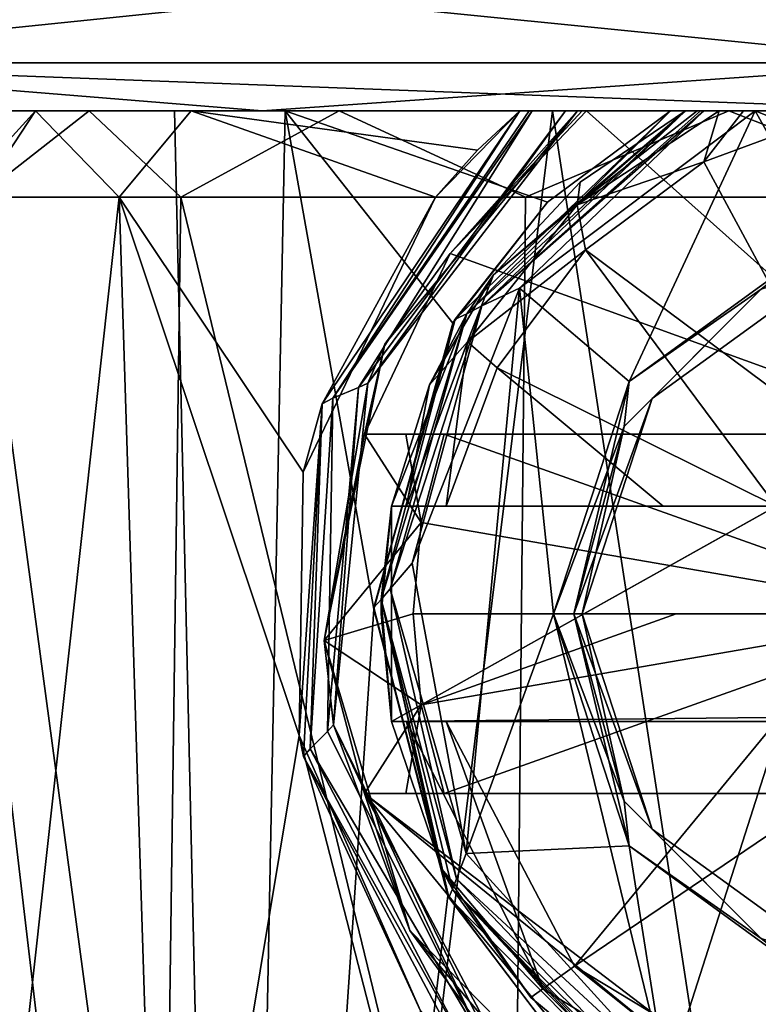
# Model space of a CAD drawing. Header units: metres. Extents: x -147 to 294, y -23 to 81.
# Tile 36 of 256: x 70 to 75, y 64 to 71. Entities that reach past the tile are written whole.
import ezdxf

# ---------------------------------------------------------------- set-up
doc = ezdxf.new("R2010")
doc.units = ezdxf.units.M
doc.layers.add('solid_AVA_153', color=7, linetype='CONTINUOUS')

msp = doc.modelspace()

# ---------------------------------------------------------------- linework, layer by layer
at = {"layer": 'solid_AVA_153'}
for points in [[(67.332787, 71.351135, -28.213774), (76.5, 71.351135, -29.665718), (67.615761, 70.434937, -27.342875)], [(67.332787, 71.351135, 28.213774), (67.615761, 70.434937, 27.342875), (76.5, 70.434937, 28.75)], [(76.5, 71.351135, 29.665718), (67.332787, 71.351135, 28.213774), (76.5, 70.434937, 28.75)], [(76.5, 71.351135, -29.665718), (76.5, 70.434937, -28.75), (67.615761, 70.434937, -27.342875)], [(67.615761, 70.434937, -27.342875), (71.723259, 70.099998, -27.081963), (67.091705, 70.099998, -25.840549)], [(67.615761, 70.434937, 27.342875), (67.091736, 70.099998, 25.840557), (71.723289, 70.099998, 27.081966)], [(67.615761, 70.434937, -27.342875), (76.5, 70.434937, -28.75), (71.723259, 70.099998, -27.081963)], [(67.615761, 70.434937, 27.342875), (71.723289, 70.099998, 27.081966), (76.500015, 70.099998, 27.5)], [(76.5, 70.434937, 28.75), (67.615761, 70.434937, 27.342875), (76.500015, 70.099998, 27.5)], [(76.5, 70.434937, -28.75), (76.499985, 70.099998, -27.5), (71.723259, 70.099998, -27.081963)], [(73.742752, 70.099998, 12.704232), (52.679947, 70.099998, 13.742452), (50.655109, 70.099998, 9.396356)], [(71.110916, 70.099998, 11.830373), (73.742752, 70.099998, 12.704232), (50.655109, 70.099998, 9.396356)], [(68.724373, 70.099998, 10.418233), (71.110916, 70.099998, 11.830373), (50.655109, 70.099998, 9.396356)], [(52.679932, 70.099998, -13.742428), (55.429096, 70.099998, -17.671078), (100.320053, 70.099998, -13.742452)], [(78.436493, 70.099998, -12.85496), (52.679932, 70.099998, -13.742428), (100.320053, 70.099998, -13.742452)], [(74.563507, 70.099998, -12.85496), (52.679932, 70.099998, -13.742428), (78.436493, 70.099998, -12.85496)], [(71.881081, 70.099998, -12.15177), (69.408775, 70.099998, -10.895619), (52.679932, 70.099998, -13.742428)], [(74.563507, 70.099998, -12.85496), (71.881081, 70.099998, -12.15177), (52.679932, 70.099998, -13.742428)], [(97.570908, 70.099998, 17.671078), (55.429111, 70.099998, 17.671097), (52.679947, 70.099998, 13.742452)], [(100.320068, 70.099998, 13.742428), (97.570908, 70.099998, 17.671078), (52.679947, 70.099998, 13.742452)], [(76.5, 70.099998, 13), (100.320068, 70.099998, 13.742428), (52.679947, 70.099998, 13.742452)], [(73.742752, 70.099998, 12.704232), (76.5, 70.099998, 13), (52.679947, 70.099998, 13.742452)], [(55.429096, 70.099998, -17.671078), (97.570885, 70.099998, -17.671097), (100.320053, 70.099998, -13.742452)], [(55.429096, 70.099998, -17.671078), (58.818863, 70.099998, -21.062462), (97.570885, 70.099998, -17.671097)], [(94.181137, 70.099998, 21.062462), (58.818882, 70.099998, 21.062479), (55.429111, 70.099998, 17.671097)], [(97.570908, 70.099998, 17.671078), (94.181137, 70.099998, 21.062462), (55.429111, 70.099998, 17.671097)], [(58.818863, 70.099998, -21.062462), (94.181122, 70.099998, -21.062479), (97.570885, 70.099998, -17.671097)], [(58.818863, 70.099998, -21.062462), (62.746189, 70.099998, -23.813496), (94.181122, 70.099998, -21.062479)], [(90.253815, 70.099998, 23.813496), (62.746212, 70.099998, 23.813509), (58.818882, 70.099998, 21.062479)], [(94.181137, 70.099998, 21.062462), (90.253815, 70.099998, 23.813496), (58.818882, 70.099998, 21.062479)], [(62.746189, 70.099998, -23.813496), (90.253792, 70.099998, -23.813509), (94.181122, 70.099998, -21.062479)], [(62.746189, 70.099998, -23.813496), (67.091705, 70.099998, -25.840549), (90.253792, 70.099998, -23.813509)], [(85.908295, 70.099998, 25.840549), (67.091736, 70.099998, 25.840557), (62.746212, 70.099998, 23.813509)], [(90.253815, 70.099998, 23.813496), (85.908295, 70.099998, 25.840549), (62.746212, 70.099998, 23.813509)], [(67.091705, 70.099998, -25.840549), (85.908264, 70.099998, -25.840557), (90.253792, 70.099998, -23.813509)], [(67.091705, 70.099998, -25.840549), (71.723259, 70.099998, -27.081963), (85.908264, 70.099998, -25.840557)], [(81.276741, 70.099998, 27.081963), (71.723289, 70.099998, 27.081966), (67.091736, 70.099998, 25.840557)], [(85.908295, 70.099998, 25.840549), (81.276741, 70.099998, 27.081963), (67.091736, 70.099998, 25.840557)], [(69.408775, 70.099998, -10.895619), (71.525101, 52.099998, -12.010429), (67.307602, 52.099998, -9.192377)], [(68.724373, 70.099998, 10.418233), (67.307602, 52.099998, 9.192377), (71.525101, 52.099998, 12.010429)], [(68.724373, 70.099998, 10.418233), (71.525101, 52.099998, 12.010429), (71.110916, 70.099998, 11.830373)], [(71.881081, 70.099998, -12.15177), (71.525101, 52.099998, -12.010429), (69.408775, 70.099998, -10.895619)], [(69.597046, 69.5, -1.161572), (70.727119, 69.5, -3.95902), (70.145744, 70.099998, -0.763799)], [(69.749237, 69.5, 1.851272), (69.597046, 69.5, -1.161572), (70.145744, 70.099998, -0.763799)], [(69.749237, 69.5, 1.851272), (70.145744, 70.099998, -0.763799), (70.517845, 70.099998, 2.274601)], [(71.155197, 69.5, 4.520294), (69.749237, 69.5, 1.851272), (70.517845, 70.099998, 2.274601)], [(70.145744, 70.099998, -0.763799), (82.854256, 70.099998, -0.763799), (82.482155, 70.099998, 2.274601)], [(71.22728, 70.099998, -3.627459), (82.854256, 70.099998, -0.763799), (70.145744, 70.099998, -0.763799)], [(70.145744, 70.099998, -0.763799), (82.482155, 70.099998, 2.274601), (70.517845, 70.099998, 2.274601)], [(70.727119, 69.5, -3.95902), (71.22728, 70.099998, -3.627459), (70.145744, 70.099998, -0.763799)], [(70.517845, 70.099998, 2.274601), (82.482155, 70.099998, 2.274601), (80.741524, 70.099998, 4.792649)], [(70.517845, 70.099998, 2.274601), (80.741524, 70.099998, 4.792649), (72.258476, 70.099998, 4.792649)], [(71.155197, 69.5, 4.520294), (70.517845, 70.099998, 2.274601), (72.258476, 70.099998, 4.792649)], [(70.727119, 69.5, -3.95902), (72.929283, 69.5, -6.020797), (71.22728, 70.099998, -3.627459)], [(71.110916, 70.099998, 11.830373), (71.525101, 52.099998, 12.010429), (73.742752, 70.099998, 12.704232)], [(73.554169, 69.5, 6.349967), (71.155197, 69.5, 4.520294), (72.258476, 70.099998, 4.792649)], [(71.22728, 70.099998, -3.627459), (81.77272, 70.099998, -3.627459), (82.854256, 70.099998, -0.763799)], [(73.515038, 70.099998, -5.661272), (81.77272, 70.099998, -3.627459), (71.22728, 70.099998, -3.627459)], [(73.221436, 69.826614, -5.812498), (73.515038, 70.099998, -5.661272), (71.22728, 70.099998, -3.627459)], [(72.929283, 69.5, -6.020797), (73.221436, 69.826614, -5.812498), (71.22728, 70.099998, -3.627459)], [(72.500137, 66.632729, -12.36936), (71.525101, 52.099998, -12.010429), (71.881081, 70.099998, -12.15177)], [(73.742752, 70.099998, 12.704232), (71.525101, 52.099998, 12.010429), (76.5, 52.099998, 13)], [(71.723259, 70.099998, -27.081963), (81.276711, 70.099998, -27.081966), (85.908264, 70.099998, -25.840557)], [(71.723259, 70.099998, -27.081963), (76.499985, 70.099998, -27.5), (81.276711, 70.099998, -27.081966)], [(81.276741, 70.099998, 27.081963), (76.500015, 70.099998, 27.5), (71.723289, 70.099998, 27.081966)], [(73.707336, 69.463737, -12.696496), (71.881081, 70.099998, -12.15177), (74.563507, 70.099998, -12.85496)], [(73.048775, 68.622139, -12.533517), (72.500137, 66.632729, -12.36936), (71.881081, 70.099998, -12.15177)], [(73.707336, 69.463737, -12.696496), (73.048775, 68.622139, -12.533517), (71.881081, 70.099998, -12.15177)], [(73.515038, 70.099998, -7.8), (72.929283, 69.5, -6.020797), (72.138519, 68.062027, -7.8)], [(73.515038, 70.099998, -7.8), (72.138519, 68.062027, -7.8), (72.213493, 68.100121, -7.941422)], [(73.601974, 70.099998, -7.938721), (72.213493, 68.100121, -7.941422), (72.391937, 68.17601, -8)], [(73.580086, 70.099998, -7.922542), (72.213493, 68.100121, -7.941422), (73.601974, 70.099998, -7.938721)], [(73.580086, 70.099998, -7.922542), (73.515038, 70.099998, -7.8), (72.213493, 68.100121, -7.941422)], [(72.258476, 70.099998, 4.792649), (80.741524, 70.099998, 4.792649), (78.030556, 70.099998, 6.214288)], [(72.258476, 70.099998, 4.792649), (78.030556, 70.099998, 6.214288), (74.969444, 70.099998, 6.214288)], [(73.554169, 69.5, 6.349967), (72.258476, 70.099998, 4.792649), (74.969444, 70.099998, 6.214288)], [(72.457352, 68.206085, -8), (73.833542, 70.099998, -8), (72.391937, 68.17601, -8)], [(73.601974, 70.099998, -7.938721), (72.391937, 68.17601, -8), (73.833542, 70.099998, -8)], [(72.457352, 68.206085, -8), (73.916885, 70.099998, -8), (73.833542, 70.099998, -8)], [(73.916885, 70.099998, -7.1), (73.916885, 70.099998, -8), (72.457352, 68.206085, -8)], [(72.575737, 68.476883, -7.1), (73.916885, 70.099998, -7.1), (72.457352, 68.206085, -8)], [(72.575737, 68.476883, -7.1), (73.031021, 69.107658, -6.979517), (73.916885, 70.099998, -7.1)], [(73.515038, 70.099998, -7.8), (73.221436, 69.826614, -5.812498), (72.929283, 69.5, -6.020797)], [(73.031021, 69.107658, -6.979517), (76.5, 67.849998, -7.099999), (73.979195, 70.099998, -7.036415)], [(73.948174, 70.099998, -7.067941), (73.031021, 69.107658, -6.979517), (73.979195, 70.099998, -7.036415)], [(73.948174, 70.099998, -7.067941), (73.916885, 70.099998, -7.1), (73.031021, 69.107658, -6.979517)], [(73.065445, 68.650322, -8), (74.563507, 70.099998, -8), (73.146843, 68.687775, -8)], [(74.563507, 70.099998, -12.85496), (74.563507, 70.099998, -8), (73.065445, 68.650322, -8)], [(73.707336, 69.463737, -12.696496), (74.563507, 70.099998, -12.85496), (73.065445, 68.650322, -8)], [(73.146828, 68.687759, -8.5), (73.146843, 68.687775, -8), (74.669014, 70.099998, -8)], [(73.146828, 68.687759, -8.5), (74.669014, 70.099998, -8), (74.669014, 70.099998, -8.5)], [(74.669014, 70.099998, -10.9), (73.331535, 68.958672, -12.051724), (73.146828, 68.687759, -10.9)], [(73.25132, 68.742249, -8.641421), (73.146828, 68.687759, -8.5), (74.669014, 70.099998, -8.5)], [(74.669014, 70.099998, -10.9), (73.146828, 68.687759, -10.9), (73.251305, 68.742226, -10.758578)], [(74.563507, 70.099998, -8), (74.669014, 70.099998, -8), (73.146843, 68.687775, -8)], [(73.515038, 70.099998, -7.8), (73.515038, 70.099998, -5.661272), (73.221436, 69.826614, -5.812498)], [(74.795868, 70.099998, -10.75999), (73.251305, 68.742226, -10.758578), (73.511871, 68.865738, -10.7)], [(74.772148, 70.099998, -10.771506), (73.251305, 68.742226, -10.758578), (74.795868, 70.099998, -10.75999)], [(74.772148, 70.099998, -10.771506), (74.669014, 70.099998, -10.9), (73.251305, 68.742226, -10.758578)], [(74.795883, 70.099998, -8.640016), (73.511871, 68.865738, -8.7), (73.25132, 68.742249, -8.641421)], [(74.772072, 70.099998, -8.628452), (73.25132, 68.742249, -8.641421), (74.669014, 70.099998, -8.5)], [(74.772072, 70.099998, -8.628452), (74.795883, 70.099998, -8.640016), (73.25132, 68.742249, -8.641421)], [(74.669014, 70.099998, -10.9), (73.935966, 69.604698, -12.051724), (73.331535, 68.958672, -12.051724)], [(74.274933, 68.216034, -10.7), (75.153709, 70.099998, -10.7), (73.511871, 68.865738, -10.7)], [(74.795868, 70.099998, -10.75999), (73.511871, 68.865738, -10.7), (75.153709, 70.099998, -10.7)], [(74.274948, 68.216057, -8.7), (73.511871, 68.865738, -8.7), (75.153709, 70.099998, -8.7)], [(74.795883, 70.099998, -8.640016), (75.153709, 70.099998, -8.7), (73.511871, 68.865738, -8.7)], [(73.515038, 70.099998, -5.661272), (79.484962, 70.099998, -5.661272), (81.77272, 70.099998, -3.627459)], [(73.979195, 70.099998, -7.036415), (79.484962, 70.099998, -5.661272), (73.515038, 70.099998, -5.661272)], [(73.916885, 70.099998, -7.1), (73.515038, 70.099998, -5.661272), (73.515038, 70.099998, -7.8)], [(73.948174, 70.099998, -7.067941), (73.979195, 70.099998, -7.036415), (73.515038, 70.099998, -5.661272)], [(73.948174, 70.099998, -7.067941), (73.515038, 70.099998, -5.661272), (73.916885, 70.099998, -7.1)], [(73.916885, 70.099998, -7.1), (73.515038, 70.099998, -7.8), (73.580086, 70.099998, -7.922542)], [(73.554169, 69.5, 6.349967), (74.969444, 70.099998, 6.214288), (76.5, 69.5, 7)], [(73.916885, 70.099998, -7.1), (73.580086, 70.099998, -7.922542), (73.601974, 70.099998, -7.938721)], [(73.916885, 70.099998, -7.1), (73.601974, 70.099998, -7.938721), (73.833542, 70.099998, -8)], [(73.742752, 70.099998, 12.704232), (76.5, 52.099998, 13), (76.5, 70.099998, 13)], [(73.916885, 70.099998, -7.1), (73.833542, 70.099998, -8), (73.916885, 70.099998, -8)], [(73.913193, 69.446297, -12.356774), (74.902679, 70.099998, -12.355343), (74.795502, 69.745659, -12.535121)], [(74.750191, 70.099998, -12.240403), (74.902679, 70.099998, -12.355343), (73.913193, 69.446297, -12.356774)], [(74.669014, 70.099998, -12.051724), (74.750191, 70.099998, -12.240403), (73.913193, 69.446297, -12.356774)], [(73.935966, 69.604698, -12.051724), (74.669014, 70.099998, -12.051724), (73.913193, 69.446297, -12.356774)], [(74.669014, 70.099998, -10.9), (74.669014, 70.099998, -12.051724), (73.935966, 69.604698, -12.051724)], [(79.020805, 70.099998, -7.036415), (79.484962, 70.099998, -5.661272), (73.979195, 70.099998, -7.036415)], [(76.5, 70.099998, -7.1), (73.979195, 70.099998, -7.036415), (76.5, 67.849998, -7.099999)], [(79.020805, 70.099998, -7.036415), (73.979195, 70.099998, -7.036415), (76.5, 70.099998, -7.1)], [(74.274933, 68.216034, -10.7), (75.650032, 69.215347, -10.7), (75.153709, 70.099998, -10.7)], [(75.650047, 69.215355, -8.7), (74.274948, 68.216057, -8.7), (75.153709, 70.099998, -8.7)], [(74.563507, 70.099998, -12.85496), (74.669014, 70.099998, -8), (74.563507, 70.099998, -8)], [(74.563507, 70.099998, -12.85496), (74.669014, 70.099998, -8.5), (74.669014, 70.099998, -8)], [(74.563507, 70.099998, -12.85496), (77.241951, 70.099998, -12.535121), (76.5, 70.099998, -12.555441)], [(74.563507, 70.099998, -12.85496), (78.436493, 70.099998, -12.85496), (77.241951, 70.099998, -12.535121)], [(74.563507, 70.099998, -12.85496), (76.5, 70.099998, -12.555441), (75.758049, 70.099998, -12.535121)], [(74.563507, 70.099998, -12.85496), (75.758049, 70.099998, -12.535121), (75.072075, 70.099998, -12.427292)], [(74.563507, 70.099998, -12.85496), (75.072075, 70.099998, -12.427292), (74.902679, 70.099998, -12.355343)], [(74.563507, 70.099998, -12.85496), (74.902679, 70.099998, -12.355343), (74.750191, 70.099998, -12.240403)], [(74.563507, 70.099998, -12.85496), (74.750191, 70.099998, -12.240403), (74.669014, 70.099998, -12.051724)], [(74.563507, 70.099998, -12.85496), (74.669014, 70.099998, -12.051724), (74.669014, 70.099998, -10.9)], [(74.563507, 70.099998, -12.85496), (74.772072, 70.099998, -8.628452), (74.669014, 70.099998, -8.5)], [(74.563507, 70.099998, -12.85496), (74.669014, 70.099998, -10.9), (74.772072, 70.099998, -8.628452)], [(74.669014, 70.099998, -10.9), (75.153709, 70.099998, -8.7), (74.795883, 70.099998, -8.640016)], [(74.772148, 70.099998, -10.771506), (75.153709, 70.099998, -8.7), (74.669014, 70.099998, -10.9)], [(74.669014, 70.099998, -10.9), (74.795883, 70.099998, -8.640016), (74.772072, 70.099998, -8.628452)], [(74.772148, 70.099998, -10.771506), (75.153709, 70.099998, -10.7), (77.846291, 70.099998, -8.7)], [(74.772148, 70.099998, -10.771506), (74.795868, 70.099998, -10.75999), (75.153709, 70.099998, -10.7)], [(74.772148, 70.099998, -10.771506), (77.846291, 70.099998, -8.7), (75.153709, 70.099998, -8.7)], [(75.898918, 67.696342, -12.944057), (74.795502, 69.745659, -12.535121), (75.758049, 70.099998, -12.535121)], [(75.072075, 70.099998, -12.427292), (75.758049, 70.099998, -12.535121), (74.795502, 69.745659, -12.535121)], [(74.902679, 70.099998, -12.355343), (75.072075, 70.099998, -12.427292), (74.795502, 69.745659, -12.535121)], [(74.969444, 70.099998, 6.214288), (78.030556, 70.099998, 6.214288), (76.5, 69.5, 7)], [(77.34996, 69.215355, -10.7), (77.846291, 70.099998, -10.7), (75.153709, 70.099998, -10.7)], [(78.227875, 70.099998, -8.628478), (75.153709, 70.099998, -10.7), (77.846291, 70.099998, -10.7)], [(75.650032, 69.215347, -10.7), (77.34996, 69.215355, -10.7), (75.153709, 70.099998, -10.7)], [(78.204117, 70.099998, -8.640016), (77.846291, 70.099998, -8.7), (75.153709, 70.099998, -10.7)], [(78.204117, 70.099998, -8.640016), (75.153709, 70.099998, -10.7), (78.227875, 70.099998, -8.628478)], [(75.650047, 69.215355, -8.7), (75.153709, 70.099998, -8.7), (77.846291, 70.099998, -8.7)], [(73.913193, 69.446297, -12.356774), (74.795502, 69.745659, -12.535121), (73.973038, 69.132782, -12.535121)], [(75.898918, 67.696342, -12.944057), (73.973038, 69.132782, -12.535121), (74.795502, 69.745659, -12.535121)], [(73.331535, 68.958672, -12.051724), (73.935966, 69.604698, -12.051724), (73.913193, 69.446297, -12.356774)], [(69.597046, 69.5, -1.161572), (69.675468, 60, -1.557489), (70.727119, 69.5, -3.95902)], [(69.749237, 69.5, 1.851272), (71.027145, 60, 4.364375), (69.675468, 60, 1.557489)], [(70.727119, 69.5, -3.95902), (69.675468, 60, -1.557489), (71.027145, 60, -4.364375)], [(71.155197, 69.5, 4.520294), (71.027145, 60, 4.364375), (69.749237, 69.5, 1.851272)], [(71.97876, 65.752441, -5.344003), (70.727119, 69.5, -3.95902), (71.027145, 60, -4.364375)], [(72.007065, 67.586662, -5.367822), (72.929283, 69.5, -6.020797), (70.727119, 69.5, -3.95902)], [(71.97876, 65.752441, -5.344003), (72.007065, 67.586662, -5.367822), (70.727119, 69.5, -3.95902)], [(71.155197, 69.5, 4.520294), (73.462944, 60, 6.306844), (71.027145, 60, 4.364375)], [(73.554169, 69.5, 6.349967), (73.462944, 60, 6.306844), (71.155197, 69.5, 4.520294)], [(72.138519, 68.062027, -7.8), (72.929283, 69.5, -6.020797), (72.007065, 67.586662, -5.367822)], [(73.462944, 60, 6.306844), (76.5, 69.5, 7), (76.5, 60, 7)], [(73.554169, 69.5, 6.349967), (76.5, 69.5, 7), (73.462944, 60, 6.306844)], [(73.707336, 69.463737, -12.696496), (73.065445, 68.650322, -8), (73.048775, 68.622139, -12.533517)], [(73.152153, 68.493378, -12.356774), (73.913193, 69.446297, -12.356774), (73.973038, 69.132782, -12.535121)], [(73.331535, 68.958672, -12.051724), (73.913193, 69.446297, -12.356774), (73.152153, 68.493378, -12.356774)], [(75.195709, 68.859093, -10.641421), (75.650032, 69.215347, -10.7), (74.274933, 68.216034, -10.7)], [(75.195709, 68.859093, -8.758578), (74.274948, 68.216057, -8.7), (75.650047, 69.215355, -8.7)], [(73.031021, 69.107658, -6.979517), (72.433418, 67.849998, -6.934354), (76.5, 67.849998, -7.099999)], [(72.575737, 68.476883, -7.1), (72.433418, 67.849998, -6.934354), (73.031021, 69.107658, -6.979517)], [(73.152153, 68.493378, -12.356774), (73.973038, 69.132782, -12.535121), (73.358269, 68.311729, -12.535121)], [(75.299042, 67.349998, -12.928216), (73.358269, 68.311729, -12.535121), (73.973038, 69.132782, -12.535121)], [(75.898918, 67.696342, -12.944057), (75.299042, 67.349998, -12.928216), (73.973038, 69.132782, -12.535121)], [(75.712006, 69.025192, -8.9), (75.712006, 69.025192, -10.5), (74.437012, 68.098854, -10.5)], [(75.195709, 68.859093, -10.641421), (74.437012, 68.098854, -10.5), (75.712006, 69.025192, -10.5)], [(74.437012, 68.098854, -8.9), (75.712006, 69.025192, -8.9), (74.437012, 68.098854, -10.5)], [(75.195709, 68.859093, -8.758578), (75.712006, 69.025192, -8.9), (74.437012, 68.098854, -8.9)], [(72.886055, 68.194328, -12.051724), (73.331535, 68.958672, -12.051724), (73.152153, 68.493378, -12.356774)], [(73.146828, 68.687759, -10.9), (73.331535, 68.958672, -12.051724), (72.886055, 68.194328, -12.051724)], [(73.511871, 68.865738, -10.7), (72.76651, 66.951485, -10.7), (73.14151, 64.931763, -10.7)], [(73.251305, 68.742226, -10.758578), (72.76651, 66.951485, -10.7), (73.511871, 68.865738, -10.7)], [(73.14151, 64.931763, -8.7), (72.76651, 66.951485, -8.7), (73.511871, 68.865738, -8.7)], [(73.25132, 68.742249, -8.641421), (73.511871, 68.865738, -8.7), (72.76651, 66.951485, -8.7)], [(73.75, 66.599998, -10.7), (73.511871, 68.865738, -10.7), (73.14151, 64.931763, -10.7)], [(73.75, 66.599998, -8.7), (73.14151, 64.931763, -8.7), (73.511871, 68.865738, -8.7)], [(73.75, 66.599998, -10.7), (74.274933, 68.216034, -10.7), (73.511871, 68.865738, -10.7)], [(74.274948, 68.216057, -8.7), (73.75, 66.599998, -8.7), (73.511871, 68.865738, -8.7)], [(75.195709, 68.859093, -10.641421), (74.274933, 68.216034, -10.7), (74.240906, 67.904289, -10.641421)], [(75.195709, 68.859093, -8.758578), (74.240906, 67.904289, -8.758578), (74.274948, 68.216057, -8.7)], [(75.195709, 68.859093, -10.641421), (74.240906, 67.904289, -10.641421), (74.437012, 68.098854, -10.5)], [(75.195709, 68.859093, -8.758578), (74.437012, 68.098854, -8.9), (74.240906, 67.904289, -8.758578)], [(73.25132, 68.742249, -8.641421), (72.76651, 66.951485, -8.7), (72.612434, 66.773224, -8.641421)], [(73.25132, 68.742249, -8.641421), (72.612434, 66.773224, -8.641421), (73.146828, 68.687759, -8.5)], [(73.251305, 68.742226, -10.758578), (72.612434, 66.773201, -10.758578), (72.76651, 66.951485, -10.7)], [(73.146828, 68.687759, -10.9), (72.612434, 66.773201, -10.758578), (73.251305, 68.742226, -10.758578)], [(73.065445, 68.650322, -8), (73.146843, 68.687775, -8), (72.551231, 66.698647, -8)], [(73.146828, 68.687759, -8.5), (72.551231, 66.698647, -8), (73.146843, 68.687775, -8)], [(72.551231, 66.698608, -8.5), (72.551231, 66.698647, -8), (73.146828, 68.687759, -8.5)], [(73.146828, 68.687759, -10.9), (72.621857, 67.349998, -11.5), (72.551231, 66.698608, -10.9)], [(72.612434, 66.773224, -8.641421), (72.551231, 66.698608, -8.5), (73.146828, 68.687759, -8.5)], [(73.146828, 68.687759, -10.9), (72.551231, 66.698608, -10.9), (72.612434, 66.773201, -10.758578)], [(73.146828, 68.687759, -10.9), (72.621857, 67.349998, -12.051724), (72.621857, 67.349998, -11.5)], [(73.146828, 68.687759, -10.9), (72.886055, 68.194328, -12.051724), (72.621857, 67.349998, -12.051724)], [(73.048775, 68.622139, -12.533517), (72.500237, 66.643761, -8), (72.500137, 66.632729, -12.36936)], [(72.500237, 66.643761, -8), (73.065445, 68.650322, -8), (72.551231, 66.698647, -8)], [(73.048775, 68.622139, -12.533517), (73.065445, 68.650322, -8), (72.500237, 66.643761, -8)], [(72.153976, 66.414032, -7.1), (72.575737, 68.476883, -7.1), (72.457352, 68.206085, -8)], [(72.153976, 66.414032, -7.1), (72.433418, 67.849998, -6.934354), (72.575737, 68.476883, -7.1)], [(73.152153, 68.493378, -12.356774), (73.001717, 67.349998, -12.535121), (72.727661, 67.349998, -12.35676)], [(72.886055, 68.194328, -12.051724), (73.152153, 68.493378, -12.356774), (72.727661, 67.349998, -12.35676)], [(73.152153, 68.493378, -12.356774), (73.358269, 68.311729, -12.535121), (73.001717, 67.349998, -12.535121)], [(74.512001, 67.349998, -12.837831), (73.001717, 67.349998, -12.535121), (73.358269, 68.311729, -12.535121)], [(75.299042, 67.349998, -12.928216), (74.512001, 67.349998, -12.837831), (73.358269, 68.311729, -12.535121)], [(72.153976, 66.414032, -7.1), (72.457352, 68.206085, -8), (72.219254, 65.826874, -8)], [(72.219254, 65.826874, -8), (72.457352, 68.206085, -8), (72.391937, 68.17601, -8)], [(72.886055, 68.194328, -12.051724), (72.727661, 67.349998, -12.35676), (72.621857, 67.349998, -12.051724)], [(73.891418, 66.599998, -8.758578), (73.75, 66.599998, -8.7), (74.274948, 68.216057, -8.7)], [(74.240906, 67.904289, -10.641421), (74.274933, 68.216034, -10.7), (73.75, 66.599998, -10.7)], [(74.240906, 67.904289, -8.758578), (73.891418, 66.599998, -8.758578), (74.274948, 68.216057, -8.7)], [(72.219254, 65.826874, -8), (72.391937, 68.17601, -8), (72.176842, 65.781296, -8)], [(72.213493, 68.100121, -7.941422), (72.176842, 65.781296, -8), (72.391937, 68.17601, -8)], [(72.138519, 68.062027, -7.8), (72.007065, 67.586662, -5.367822), (71.97876, 65.752441, -5.344003)], [(72.138519, 68.062027, -7.8), (71.97876, 65.752441, -5.344003), (72.008644, 65.606163, -7.8)], [(72.138519, 68.062027, -7.8), (72.008644, 65.606163, -7.8), (72.056786, 65.660667, -7.941422)], [(72.213493, 68.100121, -7.941422), (72.056786, 65.660667, -7.941422), (72.176842, 65.781296, -8)], [(72.138519, 68.062027, -7.8), (72.056786, 65.660667, -7.941422), (72.213493, 68.100121, -7.941422)], [(73.891418, 66.599998, -10.641421), (73.949997, 66.599998, -10.5), (74.437012, 68.098854, -10.5)], [(74.240906, 67.904289, -10.641421), (73.891418, 66.599998, -10.641421), (74.437012, 68.098854, -10.5)], [(74.437012, 68.098854, -8.9), (73.949997, 66.599998, -10.5), (73.949997, 66.599998, -8.9)], [(74.437012, 68.098854, -8.9), (74.437012, 68.098854, -10.5), (73.949997, 66.599998, -10.5)], [(74.240906, 67.904289, -8.758578), (74.437012, 68.098854, -8.9), (73.949997, 66.599998, -8.9)], [(72.153976, 66.414032, -7.1), (72.827705, 67.234253, -6.020345), (72.433418, 67.849998, -6.934354)], [(72.721291, 67.849998, -6.459307), (72.433418, 67.849998, -6.934354), (72.827705, 67.234253, -6.020345)], [(72.433418, 67.849998, -6.934354), (72.989227, 67.849998, -6.020345), (75.395264, 67.849998, -5.440133)], [(72.721291, 67.849998, -6.459307), (72.989227, 67.849998, -6.020345), (72.433418, 67.849998, -6.934354)], [(72.433418, 67.849998, -6.934354), (75.395264, 67.849998, -5.440133), (75.968811, 67.849998, -5.392662)], [(76.5, 67.849998, -7.099999), (72.433418, 67.849998, -6.934354), (75.968811, 67.849998, -5.392662)], [(72.721291, 67.849998, -6.459307), (72.827705, 67.234253, -6.020345), (72.989227, 67.849998, -6.020345)], [(72.989227, 67.849998, -6.020345), (72.827705, 67.234253, -6.020345), (76.5, 66.599998, -5.3)], [(75.395264, 67.849998, -5.440133), (72.989227, 67.849998, -6.020345), (76.5, 66.599998, -5.3)], [(74.240906, 67.904289, -10.641421), (73.75, 66.599998, -10.7), (73.891418, 66.599998, -10.641421)], [(74.240906, 67.904289, -8.758578), (73.949997, 66.599998, -8.9), (73.891418, 66.599998, -8.758578)], [(72.550003, 66.599998, -11.5), (72.621857, 67.349998, -11.5), (72.621857, 65.849998, -11.5)], [(72.550003, 66.599998, -11.5), (72.551231, 66.698608, -10.9), (72.621857, 67.349998, -11.5)], [(72.621857, 67.349998, -11.5), (73.001717, 67.349998, -12.535121), (74.512001, 67.349998, -12.837831)], [(72.727661, 67.349998, -12.35676), (73.001717, 67.349998, -12.535121), (72.621857, 67.349998, -11.5)], [(72.621857, 67.349998, -11.5), (74.512001, 67.349998, -12.837831), (75.299042, 67.349998, -12.928216)], [(72.621857, 67.349998, -11.5), (75.299042, 67.349998, -12.928216), (75.299042, 67.349998, -11.5)], [(72.621857, 65.849998, -11.5), (75.299042, 67.349998, -11.5), (75.25, 67.321686, -11.5)], [(72.621857, 67.349998, -11.5), (75.299042, 67.349998, -11.5), (72.621857, 65.849998, -11.5)], [(72.727661, 67.349998, -12.35676), (72.621857, 67.349998, -11.5), (72.621857, 67.349998, -12.051724)], [(72.621857, 65.849998, -11.5), (75.25, 67.321686, -11.5), (75.25, 65.878311, -11.5)], [(72.153976, 66.414032, -7.1), (72.773338, 66.599998, -6.020345), (72.827705, 67.234253, -6.020345)], [(72.827705, 67.234253, -6.020345), (72.773338, 66.599998, -6.020345), (76.5, 66.599998, -5.3)], [(72.612434, 66.773201, -10.758578), (73.14151, 64.931763, -10.7), (72.76651, 66.951485, -10.7)], [(72.612434, 66.773224, -8.641421), (72.76651, 66.951485, -8.7), (73.14151, 64.931763, -8.7)], [(72.612434, 66.773224, -8.641421), (73.073662, 64.75518, -8.641421), (72.551231, 66.698608, -8.5)], [(72.551231, 66.698608, -10.9), (73.073669, 64.755165, -10.758578), (72.612434, 66.773201, -10.758578)], [(72.612434, 66.773224, -8.641421), (73.14151, 64.931763, -8.7), (73.073662, 64.75518, -8.641421)], [(72.612434, 66.773201, -10.758578), (73.073669, 64.755165, -10.758578), (73.14151, 64.931763, -10.7)], [(73.021408, 64.625313, -8), (72.500237, 66.643761, -8), (72.551231, 66.698647, -8)], [(72.550003, 66.599998, -11.5), (72.621857, 65.849998, -11.5), (72.551231, 66.698608, -10.9)], [(73.021408, 64.625313, -8), (72.551231, 66.698647, -8), (73.046791, 64.682236, -8)], [(72.551231, 66.698608, -8.5), (73.046791, 64.682236, -8), (72.551231, 66.698647, -8)], [(73.046799, 64.682213, -8.5), (73.046791, 64.682236, -8), (72.551231, 66.698608, -8.5)], [(72.551231, 66.698608, -10.9), (72.621857, 65.849998, -11.5), (72.972931, 64.821724, -12.051724)], [(72.551231, 66.698608, -10.9), (72.972931, 64.821724, -12.051724), (73.046799, 64.682213, -10.9)], [(73.073662, 64.75518, -8.641421), (73.046799, 64.682213, -8.5), (72.551231, 66.698608, -8.5)], [(72.551231, 66.698608, -10.9), (73.046799, 64.682213, -10.9), (73.073669, 64.755165, -10.758578)], [(72.500137, 66.632729, -12.36936), (73.015083, 64.63649, -12.524192), (71.525101, 52.099998, -12.010429)], [(72.500137, 66.632729, -12.36936), (72.500237, 66.643761, -8), (73.021408, 64.625313, -8)], [(72.500137, 66.632729, -12.36936), (73.021408, 64.625313, -8), (73.015083, 64.63649, -12.524192)], [(72.153976, 66.414032, -7.1), (72.827705, 65.965744, -6.020345), (72.773338, 66.599998, -6.020345)], [(74.60218, 66.599998, -5.481738), (72.773338, 66.599998, -6.020345), (72.827705, 65.965744, -6.020345)], [(76.5, 66.599998, -5.3), (72.773338, 66.599998, -6.020345), (74.60218, 66.599998, -5.481738)], [(76.5, 66.599998, -5.3), (72.827705, 65.965744, -6.020345), (72.989227, 65.349998, -6.020345)], [(76.5, 66.599998, -5.3), (74.60218, 66.599998, -5.481738), (72.827705, 65.965744, -6.020345)], [(76.5, 66.599998, -5.3), (72.989227, 65.349998, -6.020345), (75.395264, 65.349998, -5.440133)], [(73.75, 66.599998, -10.7), (73.14151, 64.931763, -10.7), (74.52433, 63.412647, -10.7)], [(73.75, 66.599998, -8.7), (74.274933, 64.983963, -8.7), (73.14151, 64.931763, -8.7)], [(74.274933, 64.983963, -10.7), (73.75, 66.599998, -10.7), (74.52433, 63.412647, -10.7)], [(73.891418, 66.599998, -10.641421), (73.75, 66.599998, -10.7), (74.274933, 64.983963, -10.7)], [(74.240906, 65.295708, -8.758578), (74.274933, 64.983963, -8.7), (73.75, 66.599998, -8.7)], [(74.240906, 65.295708, -8.758578), (73.75, 66.599998, -8.7), (73.891418, 66.599998, -8.758578)], [(74.240906, 65.295708, -10.641421), (73.891418, 66.599998, -10.641421), (74.274933, 64.983963, -10.7)], [(74.240906, 65.295708, -10.641421), (73.949997, 66.599998, -10.5), (73.891418, 66.599998, -10.641421)], [(73.891418, 66.599998, -8.758578), (73.949997, 66.599998, -8.9), (74.437012, 65.101143, -8.9)], [(74.240906, 65.295708, -8.758578), (73.891418, 66.599998, -8.758578), (74.437012, 65.101143, -8.9)], [(73.949997, 66.599998, -8.9), (73.949997, 66.599998, -10.5), (74.437012, 65.101143, -10.5)], [(74.240906, 65.295708, -10.641421), (74.437012, 65.101143, -10.5), (73.949997, 66.599998, -10.5)], [(74.437012, 65.101143, -8.9), (73.949997, 66.599998, -8.9), (74.437012, 65.101143, -10.5)], [(72.750427, 64.394737, -7.1), (72.153976, 66.414032, -7.1), (72.219254, 65.826874, -8)], [(72.153976, 66.414032, -7.1), (72.433418, 65.349998, -6.934354), (72.827705, 65.965744, -6.020345)], [(72.750427, 64.394737, -7.1), (72.433418, 65.349998, -6.934354), (72.153976, 66.414032, -7.1)], [(72.721611, 65.349998, -6.458775), (72.827705, 65.965744, -6.020345), (72.433418, 65.349998, -6.934354)], [(72.721611, 65.349998, -6.458775), (72.989227, 65.349998, -6.020345), (72.827705, 65.965744, -6.020345)], [(72.621857, 65.849998, -11.5), (75.25, 65.878311, -11.5), (75.299042, 65.849998, -11.5)], [(72.219254, 65.826874, -8), (72.176842, 65.781296, -8), (73.252571, 63.63113, -8)], [(73.274551, 63.681278, -8), (72.219254, 65.826874, -8), (73.252571, 63.63113, -8)], [(72.750427, 64.394737, -7.1), (72.219254, 65.826874, -8), (73.274551, 63.681278, -8)], [(72.621857, 65.849998, -12.051724), (72.621857, 65.849998, -11.5), (75.299042, 65.849998, -11.5)], [(72.727661, 65.849998, -12.35676), (72.621857, 65.849998, -12.051724), (75.299042, 65.849998, -11.5)], [(72.972931, 64.821724, -12.051724), (72.621857, 65.849998, -11.5), (72.621857, 65.849998, -12.051724)], [(72.972931, 64.821724, -12.051724), (72.621857, 65.849998, -12.051724), (72.727661, 65.849998, -12.35676)], [(72.727661, 65.849998, -12.35676), (75.299042, 65.849998, -11.5), (73.001717, 65.849998, -12.535121)], [(73.675575, 63.989334, -12.356774), (72.727661, 65.849998, -12.35676), (73.001717, 65.849998, -12.535121)], [(72.972931, 64.821724, -12.051724), (72.727661, 65.849998, -12.35676), (73.675575, 63.989334, -12.356774)], [(75.299042, 65.849998, -12.928216), (73.894493, 64.148102, -12.535121), (73.001717, 65.849998, -12.535121)], [(73.675575, 63.989334, -12.356774), (73.001717, 65.849998, -12.535121), (73.894493, 64.148102, -12.535121)], [(74.512001, 65.849998, -12.837831), (75.299042, 65.849998, -12.928216), (73.001717, 65.849998, -12.535121)], [(75.299042, 65.849998, -11.5), (74.512001, 65.849998, -12.837831), (73.001717, 65.849998, -12.535121)], [(75.299042, 65.849998, -12.928216), (75.898918, 65.503662, -12.944057), (73.894493, 64.148102, -12.535121)], [(75.299042, 65.849998, -11.5), (75.299042, 65.849998, -12.928216), (74.512001, 65.849998, -12.837831)], [(71.97876, 65.752441, -5.344003), (71.027145, 60, -4.364375), (73.462944, 60, -6.306844)], [(72.823402, 63.835472, -5.956763), (71.97876, 65.752441, -5.344003), (73.462944, 60, -6.306844)], [(72.008644, 65.606163, -7.8), (71.97876, 65.752441, -5.344003), (72.823402, 63.835472, -5.956763)], [(72.056786, 65.660667, -7.941422), (73.252571, 63.63113, -8), (72.176842, 65.781296, -8)], [(72.008644, 65.606163, -7.8), (73.187401, 63.493366, -7.941422), (72.056786, 65.660667, -7.941422)], [(72.056786, 65.660667, -7.941422), (73.187401, 63.493366, -7.941422), (73.252571, 63.63113, -8)], [(72.008644, 65.606163, -7.8), (72.823402, 63.835472, -5.956763), (73.162521, 63.434364, -7.8)], [(72.008644, 65.606163, -7.8), (73.162521, 63.434364, -7.8), (73.187401, 63.493366, -7.941422)], [(75.898918, 65.503662, -12.944057), (75.53907, 63.153683, -12.535121), (73.894493, 64.148102, -12.535121)], [(72.433418, 65.349998, -6.934354), (74.600006, 62.710072, -7.063887), (76.230637, 62.258469, -7.099275)], [(76.5, 62.25, -7.099986), (72.433418, 65.349998, -6.934354), (76.230637, 62.258469, -7.099275)], [(72.433418, 65.349998, -6.934354), (73.256363, 63.793575, -6.994678), (74.600006, 62.710072, -7.063887)], [(72.750427, 64.394737, -7.1), (73.256363, 63.793575, -6.994678), (72.433418, 65.349998, -6.934354)], [(76.5, 62.25, -7.099986), (76.5, 65.349998, -7.099999), (72.433418, 65.349998, -6.934354)], [(72.721611, 65.349998, -6.458775), (72.433418, 65.349998, -6.934354), (76.5, 65.349998, -7.099999)], [(72.721611, 65.349998, -6.458775), (76.5, 65.349998, -7.099999), (72.989227, 65.349998, -6.020345)], [(76.5, 65.349998, -7.099999), (75.395264, 65.349998, -5.440133), (72.989227, 65.349998, -6.020345)], [(74.240906, 65.295708, -10.641421), (74.274933, 64.983963, -10.7), (75.195709, 64.340904, -10.641421)], [(74.240906, 65.295708, -10.641421), (75.195709, 64.340904, -10.641421), (74.437012, 65.101143, -10.5)], [(74.240906, 65.295708, -8.758578), (74.437012, 65.101143, -8.9), (75.195709, 64.340904, -8.758578)], [(74.240906, 65.295708, -8.758578), (75.195709, 64.340904, -8.758578), (74.274933, 64.983963, -8.7)], [(74.437012, 65.101143, -8.9), (74.437012, 65.101143, -10.5), (75.712006, 64.174805, -10.5)], [(75.195709, 64.340904, -10.641421), (75.712006, 64.174805, -10.5), (74.437012, 65.101143, -10.5)], [(75.712006, 64.174805, -8.9), (74.437012, 65.101143, -8.9), (75.712006, 64.174805, -10.5)], [(75.195709, 64.340904, -8.758578), (74.437012, 65.101143, -8.9), (75.712006, 64.174805, -8.9)], [(74.274933, 64.983963, -8.7), (74.52433, 63.412647, -8.7), (73.14151, 64.931763, -8.7)], [(75.65004, 63.98465, -10.7), (74.274933, 64.983963, -10.7), (74.52433, 63.412647, -10.7)], [(75.195709, 64.340904, -10.641421), (74.274933, 64.983963, -10.7), (75.65004, 63.98465, -10.7)], [(74.274933, 64.983963, -8.7), (75.650032, 63.984653, -8.7), (74.52433, 63.412647, -8.7)], [(75.195709, 64.340904, -8.758578), (75.650032, 63.984653, -8.7), (74.274933, 64.983963, -8.7)], [(73.073662, 64.75518, -8.641421), (73.14151, 64.931763, -8.7), (74.52433, 63.412647, -8.7)], [(73.073669, 64.755165, -10.758578), (74.52433, 63.412647, -10.7), (73.14151, 64.931763, -10.7)], [(73.590889, 63.928001, -12.051724), (72.972931, 64.821724, -12.051724), (73.675575, 63.989334, -12.356774)], [(73.046799, 64.682213, -10.9), (72.972931, 64.821724, -12.051724), (73.590889, 63.928001, -12.051724)], [(73.073662, 64.75518, -8.641421), (74.504478, 63.259186, -8.641421), (73.046799, 64.682213, -8.5)], [(73.046799, 64.682213, -10.9), (74.504486, 63.259182, -10.758578), (73.073669, 64.755165, -10.758578)], [(73.073662, 64.75518, -8.641421), (74.52433, 63.412647, -8.7), (74.504478, 63.259186, -8.641421)], [(73.073669, 64.755165, -10.758578), (74.504486, 63.259182, -10.758578), (74.52433, 63.412647, -10.7)], [(73.015083, 64.63649, -12.524192), (73.658844, 63.784359, -12.685734), (71.525101, 52.099998, -12.010429)], [(73.015083, 64.63649, -12.524192), (73.021408, 64.625313, -8), (73.658844, 63.784359, -12.685734)], [(74.487381, 63.143215, -8), (73.021408, 64.625313, -8), (73.046791, 64.682236, -8)], [(74.487381, 63.143215, -8), (73.046791, 64.682236, -8), (74.496574, 63.19577, -8)], [(73.046799, 64.682213, -8.5), (74.496574, 63.19577, -8), (73.046791, 64.682236, -8)], [(74.496597, 63.195755, -8.5), (74.496574, 63.19577, -8), (73.046799, 64.682213, -8.5)], [(73.046799, 64.682213, -10.9), (73.590889, 63.928001, -12.051724), (74.42897, 63.236469, -12.051724)], [(73.046799, 64.682213, -10.9), (74.42897, 63.236469, -12.051724), (74.496597, 63.195755, -10.9)], [(74.504478, 63.259186, -8.641421), (74.496597, 63.195755, -8.5), (73.046799, 64.682213, -8.5)], [(73.046799, 64.682213, -10.9), (74.496597, 63.195755, -10.9), (74.504486, 63.259182, -10.758578)], [(73.658844, 63.784359, -12.685734), (73.021408, 64.625313, -8), (74.487381, 63.143215, -8)], [(74.225357, 62.892101, -7.1), (72.750427, 64.394737, -7.1), (73.274551, 63.681278, -8)], [(74.225357, 62.892101, -7.1), (73.256363, 63.793575, -6.994678), (72.750427, 64.394737, -7.1)], [(75.455948, 62.898254, -12.356774), (73.675575, 63.989334, -12.356774), (73.894493, 64.148102, -12.535121)], [(75.455948, 62.898254, -12.356774), (73.894493, 64.148102, -12.535121), (75.53907, 63.153683, -12.535121)], [(74.42897, 63.236469, -12.051724), (73.590889, 63.928001, -12.051724), (73.675575, 63.989334, -12.356774)], [(74.42897, 63.236469, -12.051724), (73.675575, 63.989334, -12.356774), (75.455948, 62.898254, -12.356774)], [(75.650032, 63.984653, -8.7), (76.500023, 62.850002, -8.7), (74.52433, 63.412647, -8.7)], [(75.65004, 63.98465, -10.7), (74.52433, 63.412647, -10.7), (76.500023, 62.850002, -10.7)]]:
    msp.add_3dface(points, dxfattribs=at)

doc.saveas('drawing.dxf')
